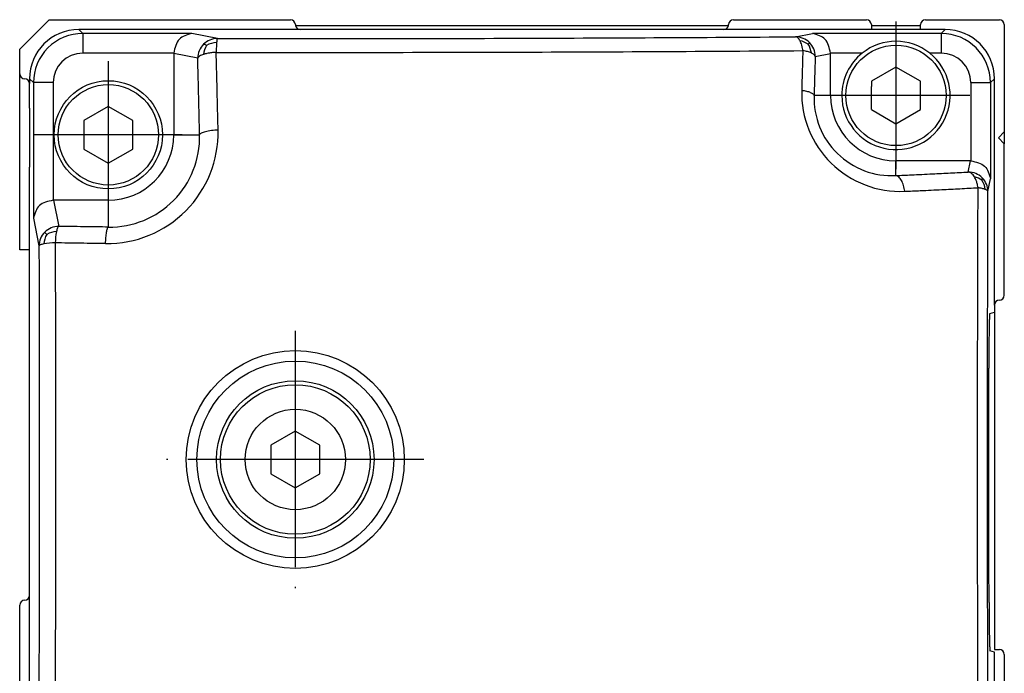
# Model space of a CAD drawing. Header units: millimetres. Extents: x -235 to 2016, y -109 to 485.
# Tile 53 of 54: x 1966 to 2016, y 222 to 255. Entities that reach past the tile are written whole.
import ezdxf

# ---------------------------------------------------------------- set-up
doc = ezdxf.new("R2010")
doc.units = ezdxf.units.MM
doc.linetypes.add('DOT_CENTER', pattern=[14, 12, -1, 0, -1])
doc.layers.add('1', color=7, linetype='Continuous')

# ---------------------------------------------------------------- blocks, each defined once
blk = doc.blocks.new('Li-8_PERFIL__25', base_point=(1965.63, 197.1))
at = {"color": 7, "linetype": 'Continuous'}
for p, q in [((1965.63, 253.6), (1967.13, 255.1)), ((1967.13, 255.1), (1979.38, 255.1)), ((2001.88, 255.1), (2008.63, 255.1)), ((2011.63, 255.1), (2015.38, 255.1)), ((1979.635, 254.8), (2001.625, 254.8)), ((2001.38, 254.6), (1979.88, 254.6)), ((2008.88, 254.85), (2008.88, 254.8)), ((2008.88, 254.8), (2008.88, 254.6)), ((2008.88, 254.8), (2011.38, 254.8)), ((2011.38, 254.8), (2011.38, 254.85)), ((2011.38, 254.6), (2011.38, 254.8)), ((2015.63, 254.85), (2015.63, 249.4)), ((1965.63, 252.35), (1965.63, 253.6)), ((1965.63, 243.4), (1965.63, 252.35)), ((1966.13, 252.1), (1966.13, 251.85)), ((1966.13, 250.598), (1966.13, 251.85)), ((2008.88, 250.528), (2008.88, 251.7)), ((1966.13, 250.598), (1966.134, 247.598)), ((2015.33, 249.1), (2015.63, 249.4)), ((2015.63, 248.8), (2015.33, 249.1)), ((2015.63, 249.4), (2015.63, 248.8)), ((2015.63, 241.1), (2015.63, 248.8)), ((1966.134, 245.95), (1966.134, 247.598)), ((2010.13, 247.181), (2010.13, 247.925)), ((1966.13, 243.4), (1966.134, 245.95)), ((1966.13, 243.4), (1965.63, 243.4)), ((1966.134, 242.6), (1966.13, 243.4)), ((1966.13, 225.85), (1966.134, 242.6)), ((2015.13, 240.6), (2015.13, 240.238)), ((2015.13, 240.238), (2015.13, 223.1)), ((1965.63, 210.996), (1965.63, 225.35)), ((2015.13, 223.1), (2015.38, 223.1)), ((2015.63, 222.85), (2015.63, 217.897))]:
    blk.add_line(p, q, dxfattribs=at)
for centre, start, end in [((1979.38, 254.85), 0, 90), ((2001.88, 254.85), 90, 180), ((2008.63, 254.85), 360, 90), ((2011.63, 254.85), 90, 180), ((2015.38, 254.85), 0, 90), ((1979.88, 254.85), 180, 191.537), ((1979.88, 254.85), 191.537, 270), ((2001.38, 254.85), 270, 348.463), ((2001.38, 254.85), 348.463, 0), ((1965.88, 252.35), 180, 270), ((1965.88, 251.85), 0, 90), ((2015.38, 241.1), 270.0001, 0.0001), ((2015.38, 240.6), 90, 180), ((1965.88, 225.35), 90, 180), ((1965.88, 225.85), 270, 0), ((2015.38, 222.85), 360, 90)]:
    blk.add_arc(centre, 0.25, start, end, dxfattribs=at)
blk = doc.blocks.new('TAPA_DERECHA__26', base_point=(1966.13, 191.08))
at = {"color": 7, "linetype": 'Continuous'}
for p, q in [((1972.734, 254.6), (1968.63, 254.6)), ((1973.048, 254.6), (1972.734, 254.6)), ((1976.713, 254.6), (1973.048, 254.6)), ((1977.021, 254.6), (1976.713, 254.6)), ((1979.88, 254.6), (1977.021, 254.6)), ((2001.38, 254.6), (1979.88, 254.6)), ((2003.731, 254.6), (2001.38, 254.6)), ((2003.882, 254.6), (2003.731, 254.6)), ((2004.048, 254.6), (2003.882, 254.6)), ((2008.024, 254.6), (2004.048, 254.6)), ((2008.88, 254.6), (2008.024, 254.6)), ((2011.38, 254.6), (2008.88, 254.6)), ((2012.631, 254.6), (2011.38, 254.6)), ((1966.13, 252.1), (1966.13, 251.85)), ((2015.13, 248.848), (2015.13, 252.1)), ((1966.13, 250.598), (1966.13, 251.85)), ((1966.13, 250.598), (1966.134, 247.598)), ((1974.13, 249.253), (1974.43, 249.253)), ((1974.53, 249.253), (1974.766, 249.25)), ((2015.13, 246.498), (2015.13, 248.848)), ((1966.134, 245.95), (1966.134, 247.598)), ((2015.13, 245.698), (2015.13, 246.498)), ((1966.13, 243.4), (1966.134, 245.95)), ((2015.13, 243.348), (2015.13, 245.698)), ((1966.134, 242.6), (1966.13, 243.4)), ((2015.13, 242.098), (2015.13, 243.348)), ((1966.13, 225.85), (1966.134, 242.6)), ((2015.13, 240.6), (2015.13, 242.098)), ((2015.13, 240.6), (2015.13, 240.238)), ((2014.894, 240.175), (2015.13, 240.238)), ((1966.13, 211.314), (1966.13, 225.85)), ((2015.13, 222.97), (2014.901, 223.032)), ((2015.13, 218.354), (2015.13, 222.97))]:
    blk.add_line(p, q, dxfattribs=at)
for centre, radius, start, end in [((1968.63, 252.1), 2.5, 90, 180), ((2012.631, 252.1), 2.5, 0, 90), ((2010.13, 251.25), 2.75, 51.443, 128.557)]:
    blk.add_arc(centre, radius, start, end, dxfattribs=at)
for points, knots in [([(2014.894, 240.175), (2014.893, 240.17), (2014.887, 240.147), (2014.882, 240.077), (2014.876, 239.985), (2014.871, 239.873), (2014.867, 239.749), (2014.863, 239.577), (2014.858, 239.305), (2014.852, 238.929), (2014.849, 238.539), (2014.846, 238.17), (2014.844, 237.812), (2014.844, 237.542), (2014.844, 237.393)], [0, 0, 0, 0, 0.013732, 0.07363, 0.208415, 0.289776, 0.411385, 0.580779, 0.805498, 1.225856, 1.709633, 1.974965, 2.335524, 2.78312, 2.78312, 2.78312, 2.78312]), ([(2014.855, 225.487), (2014.851, 227.466), (2014.842, 231.435), (2014.843, 235.403), (2014.844, 237.393)], [0, 0, 0, 0, 5.93614, 11.905938, 11.905938, 11.905938, 11.905938]), ([(2014.855, 225.487), (2014.856, 225.321), (2014.857, 224.998), (2014.86, 224.598), (2014.864, 224.274), (2014.867, 224.009), (2014.872, 223.736), (2014.878, 223.468), (2014.885, 223.257), (2014.893, 223.116), (2014.897, 223.057), (2014.901, 223.036), (2014.901, 223.032)], [0, 0, 0, 0, 0.499686, 0.966886, 1.199807, 1.473175, 1.760657, 2.01961, 2.277837, 2.392555, 2.444384, 2.456546, 2.456546, 2.456546, 2.456546])]:
    blk.add_open_spline(points, degree=3, knots=knots, dxfattribs=at)
blk = doc.blocks.new('TAPA_IZQUIERDA__27', base_point=(1966.13, 191.08))
at = {"color": 7, "linetype": 'Continuous'}
for p, q in [((1972.734, 254.6), (1968.63, 254.6)), ((1968.63, 254.6), (1968.829, 254.4)), ((1973.048, 254.6), (1972.734, 254.6)), ((1976.713, 254.6), (1973.048, 254.6)), ((1977.021, 254.6), (1976.713, 254.6)), ((1979.88, 254.6), (1977.021, 254.6)), ((2001.38, 254.6), (1979.88, 254.6)), ((2003.731, 254.6), (2001.38, 254.6)), ((2003.882, 254.6), (2003.731, 254.6)), ((2004.048, 254.6), (2003.882, 254.6)), ((2008.024, 254.6), (2004.048, 254.6)), ((2008.88, 254.6), (2008.024, 254.6)), ((2011.38, 254.6), (2008.88, 254.6)), ((2012.631, 254.6), (2011.38, 254.6)), ((2012.431, 254.4), (2012.631, 254.6)), ((1974.372, 254.4), (1968.829, 254.4)), ((1975.667, 254.142), (1974.372, 254.4)), ((2005.032, 254.229), (2005.889, 254.4)), ((2012.431, 254.4), (2005.889, 254.4)), ((1975.631, 253.942), (1975.609, 253.438)), ((1973.456, 253.4), (1968.829, 253.4)), ((1974.67, 253.142), (1973.455, 253.385)), ((1973.455, 253.385), (1973.455, 249.25)), ((2006.028, 253.229), (2006.805, 253.385)), ((2008.416, 253.4), (2006.805, 253.4)), ((2006.805, 251.25), (2006.805, 253.385)), ((2012.431, 253.4), (2011.844, 253.4)), ((2010.13, 252.693), (2008.88, 251.972)), ((2011.38, 251.972), (2010.13, 252.693)), ((1966.13, 252.1), (1966.13, 251.85)), ((1966.13, 252.1), (1966.332, 251.901)), ((2014.931, 251.901), (2015.13, 252.1)), ((2015.13, 248.848), (2015.13, 252.1)), ((1966.13, 250.598), (1966.13, 251.85)), ((1966.332, 251.901), (1966.33, 245.009)), ((1967.33, 251.901), (1967.33, 245.925)), ((2008.88, 251.972), (2008.88, 251.7)), ((2008.88, 250.528), (2008.88, 251.7)), ((2011.38, 250.528), (2011.38, 251.972)), ((2013.931, 251.901), (2013.931, 247.925)), ((2014.931, 251.901), (2014.931, 247.009)), ((2006.805, 251.25), (2005.971, 251.25)), ((1966.13, 250.598), (1966.134, 247.598)), ((1970.13, 250.693), (1968.88, 249.972)), ((1971.38, 249.972), (1970.13, 250.693)), ((2008.88, 250.528), (2010.13, 249.807)), ((2010.13, 249.807), (2011.38, 250.528)), ((1968.88, 249.972), (1968.88, 248.528)), ((1971.38, 248.528), (1971.38, 249.972)), ((1973.455, 249.25), (1974.13, 249.253)), ((1974.13, 249.253), (1974.43, 249.253)), ((1974.43, 249.253), (1974.53, 249.253)), ((1974.53, 249.253), (1974.766, 249.25)), ((1968.88, 248.528), (1970.13, 247.807)), ((1970.13, 247.807), (1971.38, 248.528)), ((2015.13, 246.498), (2015.13, 248.848)), ((1966.134, 245.95), (1966.134, 247.598)), ((2010.13, 247.181), (2010.13, 247.925)), ((2013.915, 247.925), (2010.13, 247.925)), ((2013.803, 247.36), (2013.915, 247.925)), ((2014.802, 246.363), (2014.931, 247.009)), ((2015.13, 245.698), (2015.13, 246.498)), ((1966.13, 243.4), (1966.134, 245.95)), ((1967.345, 245.925), (1967.61, 244.599)), ((1970.13, 245.925), (1967.345, 245.925)), ((1970.13, 245.925), (1970.13, 244.563)), ((2015.13, 243.348), (2015.13, 245.698)), ((1966.33, 245.009), (1966.61, 243.602)), ((1966.134, 242.6), (1966.13, 243.4)), ((2015.13, 242.098), (2015.13, 243.348)), ((1966.13, 225.85), (1966.134, 242.6)), ((2015.13, 240.6), (2015.13, 242.098)), ((2015.13, 240.6), (2015.13, 240.238)), ((2014.894, 240.175), (2015.13, 240.238)), ((1979.626, 234.196), (1978.376, 233.474)), ((1980.876, 233.474), (1979.626, 234.196)), ((1978.376, 233.474), (1978.376, 232.031)), ((1980.876, 232.031), (1980.876, 233.474)), ((1978.376, 232.031), (1979.626, 231.309)), ((1979.626, 231.309), (1980.876, 232.031)), ((1966.13, 211.314), (1966.13, 225.85)), ((2015.13, 222.97), (2014.901, 223.032)), ((2015.13, 218.354), (2015.13, 222.97))]:
    blk.add_line(p, q, dxfattribs=at)
for centre, radius in [((2010.13, 251.25), 2.55), ((1970.13, 249.25), 2.75), ((1970.13, 249.25), 2.55), ((1979.626, 232.753), 5.534), ((1979.626, 232.753), 5), ((1979.626, 232.753), 4), ((1979.626, 232.753), 3.8), ((1979.626, 232.753), 2.55)]:
    blk.add_circle(centre, radius, dxfattribs=at)
for centre, radius, start, end in [((1968.63, 252.1), 2.5, 90, 180), ((2012.631, 252.1), 2.5, 0, 90), ((1968.83, 251.902), 2.499, 90.0217, 180.0218), ((1975.671, 253.14), 1.002, 90.2624, 134.9915), ((2005.027, 253.227), 1.002, 45.0085, 89.7376), ((2005.061, 252.991), 1.058, 54.693, 79.2219), ((2012.431, 251.9), 2.5, 0.007, 89.993), ((1975.673, 253.141), 1.003, 135.1175, 179.9258), ((1976.076, 253.23), 1.112, 149.5057, 174.4298), ((1975.693, 252.758), 1.186, 93.014, 119.0616), ((2004.774, 253.273), 1.07, 7.2194, 32.8965), ((2005.025, 253.228), 1.003, 0.0742, 44.8825), ((2010.13, 251.25), 2.75, 51.443, 128.557), ((1968.829, 251.901), 1.5, 90, 180), ((2010.13, 251.25), 2.75, 128.557, 180), ((2010.13, 251.25), 2.75, 180, 51.443), ((2012.431, 251.9), 1.5, 0.0116, 89.9884), ((2010.347, 251.381), 5.007, 178.4337, 272.5822), ((2009.91, 251.116), 3.941, 178.0564, 273.2056), ((2010.13, 251.25), 3.325, 180, 270), ((1970.063, 249.366), 5.644, 269.282, 1.2454), ((1970.13, 249.25), 3.325, 270, 0), ((1970.2, 249.13), 4.567, 269.1317, 1.5085), ((2013.804, 246.362), 0.997, 44.9801, 90.0574), ((2013.911, 246.149), 0.984, 53.5227, 78.0987), ((2013.806, 246.361), 0.996, 0.1182, 45.1356), ((2013.57, 246.344), 1.101, 6.9249, 32.7921), ((1967.609, 243.601), 0.997, 89.9353, 135.0214), ((1967.606, 243.6), 0.996, 134.8644, 179.8818), ((1968.016, 243.607), 1.17, 150.0386, 175.2156), ((1967.566, 243.171), 1.165, 93.427, 118.9641), ((1970.807, 243.696), 3.371, 169.0684, 178.9106), ((1967.494, 240.007), 3.753, 90.8908, 99.8945)]:
    blk.add_arc(centre, radius, start, end, dxfattribs=at)
for points, knots in [([(1968.829, 254.4), (1968.829, 254.394), (1968.829, 254.369), (1968.829, 254.313), (1968.829, 254.219), (1968.829, 254.092), (1968.829, 253.936), (1968.829, 253.763), (1968.829, 253.582), (1968.829, 253.461), (1968.829, 253.4)], [0, 0, 0, 0, 0.0188289, 0.0751597, 0.1690886, 0.2989384, 0.4578469, 0.635318, 0.8195797, 0.9998477, 0.9998477, 0.9998477, 0.9998477]), ([(1974.372, 254.4), (1974.127, 254.33), (1973.621, 254.184), (1973.512, 253.667), (1973.456, 253.4)], [0, 0, 0, 0, 0.708382, 1.460842, 1.460842, 1.460842, 1.460842]), ([(1975.667, 254.142), (1975.664, 254.138), (1975.654, 254.122), (1975.647, 254.085), (1975.638, 254.022), (1975.634, 253.973), (1975.631, 253.942)], [0, 0, 0, 0, 0.0124431, 0.0575215, 0.1099262, 0.2046836, 0.2046836, 0.2046836, 0.2046836]), ([(1975.667, 254.142), (1980.657, 254.141), (1990.445, 254.14), (2000.234, 254.2), (2005.032, 254.229)], [0, 0, 0, 0, 14.970672, 29.365575, 29.365575, 29.365575, 29.365575]), ([(2005.259, 254.03), (2005.245, 254.055), (2005.215, 254.108), (2005.162, 254.17), (2005.1, 254.217), (2005.056, 254.225), (2005.032, 254.229)], [0, 0, 0, 0, 0.0858583, 0.1820445, 0.2436764, 0.3148758, 0.3148758, 0.3148758, 0.3148758]), ([(2005.4, 253.526), (2005.394, 253.568), (2005.381, 253.662), (2005.349, 253.796), (2005.31, 253.923), (2005.275, 253.996), (2005.259, 254.03)], [0, 0, 0, 0, 0.1273013, 0.2854791, 0.4121895, 0.5253899, 0.5253899, 0.5253899, 0.5253899]), ([(2006.805, 253.4), (2006.749, 253.667), (2006.64, 254.184), (2006.134, 254.33), (2005.889, 254.4)], [0, 0, 0, 0, 0.75246, 1.460842, 1.460842, 1.460842, 1.460842]), ([(2012.431, 254.4), (2012.431, 254.394), (2012.431, 254.369), (2012.431, 254.313), (2012.431, 254.219), (2012.431, 254.092), (2012.431, 253.936), (2012.431, 253.763), (2012.431, 253.582), (2012.431, 253.461), (2012.431, 253.4)], [0, 0, 0, 0, 0.0188289, 0.0751597, 0.1690886, 0.2989384, 0.4578469, 0.635318, 0.8195797, 0.9998477, 0.9998477, 0.9998477, 0.9998477]), ([(1975.117, 253.794), (1975.101, 253.803), (1975.069, 253.82), (1975.025, 253.839), (1974.989, 253.853), (1974.97, 253.85), (1974.963, 253.849)], [0, 0, 0, 0, 0.0561574, 0.1093699, 0.1440402, 0.1668573, 0.1668573, 0.1668573, 0.1668573]), ([(1975.609, 253.438), (1980.672, 253.437), (1990.602, 253.436), (2000.532, 253.497), (2005.4, 253.526)], [0, 0, 0, 0, 15.18764, 29.791171, 29.791171, 29.791171, 29.791171]), ([(2005.4, 253.526), (2005.394, 253.308), (2005.383, 252.974), (2005.369, 252.472), (2005.356, 252.022), (2005.347, 251.686), (2005.342, 251.518)], [0, 0, 0, 0, 0.655743, 1.002233, 1.504725, 2.008995, 2.008995, 2.008995, 2.008995]), ([(2005.836, 253.407), (2005.801, 253.422), (2005.737, 253.45), (2005.636, 253.48), (2005.525, 253.506), (2005.446, 253.519), (2005.4, 253.526)], [0, 0, 0, 0, 0.1125941, 0.2109221, 0.3146507, 0.4530643, 0.4530643, 0.4530643, 0.4530643]), ([(2005.673, 253.854), (2005.682, 253.865), (2005.697, 253.883), (2005.718, 253.907), (2005.729, 253.923), (2005.734, 253.933), (2005.736, 253.936)], [0, 0, 0, 0, 0.0441655, 0.0702101, 0.0937722, 0.1036345, 0.1036345, 0.1036345, 0.1036345]), ([(1974.969, 253.338), (1974.935, 253.326), (1974.861, 253.301), (1974.767, 253.253), (1974.696, 253.199), (1974.677, 253.157), (1974.67, 253.142)], [0, 0, 0, 0, 0.108288, 0.2321274, 0.319051, 0.3676195, 0.3676195, 0.3676195, 0.3676195]), ([(1974.766, 249.25), (1974.759, 249.526), (1974.745, 250.177), (1974.722, 251.153), (1974.696, 252.174), (1974.679, 252.82), (1974.67, 253.142)], [0, 0, 0, 0, 0.82742, 1.955473, 2.926665, 3.89331, 3.89331, 3.89331, 3.89331]), ([(1975.609, 253.438), (1975.561, 253.435), (1975.449, 253.429), (1975.292, 253.41), (1975.126, 253.381), (1975.025, 253.353), (1974.969, 253.338)], [0, 0, 0, 0, 0.1448178, 0.3363669, 0.4754724, 0.649574, 0.649574, 0.649574, 0.649574]), ([(1975.706, 249.489), (1975.7, 249.769), (1975.685, 250.43), (1975.661, 251.419), (1975.636, 252.456), (1975.618, 253.111), (1975.609, 253.438)], [0, 0, 0, 0, 0.839411, 1.983813, 2.969077, 3.949706, 3.949706, 3.949706, 3.949706]), ([(2006.028, 253.229), (2006.023, 253.243), (2006.011, 253.278), (2005.969, 253.324), (2005.909, 253.37), (2005.862, 253.394), (2005.836, 253.407)], [0, 0, 0, 0, 0.0439812, 0.1096033, 0.1829474, 0.2694974, 0.2694974, 0.2694974, 0.2694974]), ([(2006.028, 253.229), (2006.022, 253.014), (2006.012, 252.685), (2005.997, 252.19), (2005.984, 251.746), (2005.975, 251.416), (2005.971, 251.25)], [0, 0, 0, 0, 0.647628, 0.987915, 1.48323, 1.980295, 1.980295, 1.980295, 1.980295]), ([(1967.33, 251.901), (1967.269, 251.901), (1967.148, 251.901), (1966.967, 251.901), (1966.794, 251.901), (1966.638, 251.901), (1966.511, 251.901), (1966.418, 251.901), (1966.362, 251.901), (1966.338, 251.901), (1966.332, 251.901)], [0, 0, 0, 0, 0.180268, 0.3645297, 0.5420008, 0.7009093, 0.8307591, 0.924688, 0.9800696, 0.9979492, 0.9979492, 0.9979492, 0.9979492]), ([(2005.342, 251.518), (2005.382, 251.512), (2005.462, 251.499), (2005.576, 251.474), (2005.681, 251.445), (2005.773, 251.411), (2005.85, 251.374), (2005.909, 251.335), (2005.952, 251.295), (2005.965, 251.264), (2005.971, 251.25)], [0, 0, 0, 0, 0.1227416, 0.2409625, 0.3511194, 0.4500245, 0.5352563, 0.6056806, 0.6618235, 0.7064899, 0.7064899, 0.7064899, 0.7064899]), ([(2013.931, 251.901), (2013.991, 251.901), (2014.113, 251.901), (2014.294, 251.901), (2014.467, 251.901), (2014.622, 251.901), (2014.75, 251.901), (2014.843, 251.901), (2014.9, 251.901), (2014.925, 251.901), (2014.931, 251.901)], [0, 0, 0, 0, 0.180268, 0.3645297, 0.5420008, 0.7009093, 0.8307591, 0.924688, 0.9810188, 0.9998477, 0.9998477, 0.9998477, 0.9998477]), ([(1975.706, 249.489), (1975.65, 249.487), (1975.538, 249.481), (1975.373, 249.465), (1975.214, 249.442), (1975.072, 249.412), (1974.952, 249.377), (1974.862, 249.339), (1974.797, 249.3), (1974.775, 249.265), (1974.766, 249.25)], [0, 0, 0, 0, 0.1670457, 0.3360038, 0.498768, 0.6468643, 0.7729481, 0.8724801, 0.9397666, 0.9940717, 0.9940717, 0.9940717, 0.9940717]), ([(2013.931, 247.925), (2014.198, 247.869), (2014.715, 247.759), (2014.861, 247.254), (2014.931, 247.009)], [0, 0, 0, 0, 0.75246, 1.460842, 1.460842, 1.460842, 1.460842]), ([(2010.13, 247.181), (2010.391, 247.193), (2011.009, 247.221), (2011.929, 247.265), (2012.893, 247.312), (2013.499, 247.344), (2013.803, 247.36)], [0, 0, 0, 0, 0.781564, 1.857277, 2.764014, 3.676608, 3.676608, 3.676608, 3.676608]), ([(2010.572, 246.38), (2010.565, 246.429), (2010.55, 246.528), (2010.515, 246.673), (2010.469, 246.808), (2010.413, 246.929), (2010.349, 247.03), (2010.279, 247.106), (2010.207, 247.16), (2010.155, 247.174), (2010.13, 247.181)], [0, 0, 0, 0, 0.150618, 0.3008697, 0.4455181, 0.5795325, 0.6989692, 0.8019384, 0.8890681, 0.9637394, 0.9637394, 0.9637394, 0.9637394]), ([(2014.113, 247.112), (2014.09, 247.146), (2014.047, 247.211), (2013.969, 247.286), (2013.888, 247.339), (2013.831, 247.353), (2013.803, 247.36)], [0, 0, 0, 0, 0.1229594, 0.2321584, 0.323016, 0.4089146, 0.4089146, 0.4089146, 0.4089146]), ([(2014.298, 246.561), (2014.291, 246.604), (2014.275, 246.704), (2014.233, 246.855), (2014.179, 246.997), (2014.132, 247.079), (2014.113, 247.112)], [0, 0, 0, 0, 0.1325162, 0.3021088, 0.4709232, 0.5852752, 0.5852752, 0.5852752, 0.5852752]), ([(2014.495, 246.941), (2014.499, 246.953), (2014.507, 246.978), (2014.514, 247.013), (2014.517, 247.044), (2014.512, 247.06), (2014.509, 247.067)], [0, 0, 0, 0, 0.0387052, 0.0791317, 0.1073519, 0.129938, 0.129938, 0.129938, 0.129938]), ([(2010.572, 246.38), (2010.837, 246.392), (2011.464, 246.42), (2012.398, 246.465), (2013.375, 246.513), (2013.99, 246.545), (2014.298, 246.561)], [0, 0, 0, 0, 0.792891, 1.884194, 2.804072, 3.729892, 3.729892, 3.729892, 3.729892]), ([(2014.301, 218.207), (2014.286, 222.929), (2014.255, 232.38), (2014.284, 241.831), (2014.298, 246.561)], [0, 0, 0, 0, 14.166034, 28.353437, 28.353437, 28.353437, 28.353437]), ([(2014.663, 246.477), (2014.639, 246.485), (2014.586, 246.504), (2014.496, 246.526), (2014.399, 246.546), (2014.33, 246.556), (2014.298, 246.561)], [0, 0, 0, 0, 0.0770816, 0.1661181, 0.2779171, 0.3751431, 0.3751431, 0.3751431, 0.3751431]), ([(2014.802, 246.363), (2014.799, 246.375), (2014.792, 246.398), (2014.759, 246.428), (2014.717, 246.455), (2014.681, 246.469), (2014.663, 246.477)], [0, 0, 0, 0, 0.0352777, 0.0711367, 0.1292345, 0.1870538, 0.1870538, 0.1870538, 0.1870538]), ([(2014.805, 218.415), (2014.79, 223.07), (2014.76, 232.386), (2014.788, 241.702), (2014.802, 246.363)], [0, 0, 0, 0, 13.963695, 27.94841, 27.94841, 27.94841, 27.94841]), ([(1967.33, 245.925), (1967.063, 245.869), (1966.546, 245.759), (1966.4, 245.254), (1966.33, 245.009)], [0, 0, 0, 0, 0.75246, 1.460842, 1.460842, 1.460842, 1.460842]), ([(1967.61, 244.599), (1967.601, 244.592), (1967.574, 244.572), (1967.547, 244.514), (1967.518, 244.433), (1967.504, 244.37), (1967.497, 244.335)], [0, 0, 0, 0, 0.0328225, 0.0993537, 0.1847567, 0.292941, 0.292941, 0.292941, 0.292941]), ([(1970.13, 244.563), (1969.934, 244.565), (1969.513, 244.571), (1968.883, 244.579), (1968.239, 244.589), (1967.82, 244.595), (1967.61, 244.599)], [0, 0, 0, 0, 0.590749, 1.261639, 1.891608, 2.520546, 2.520546, 2.520546, 2.520546]), ([(1969.993, 243.723), (1969.995, 243.774), (1969.999, 243.876), (1970.01, 244.025), (1970.024, 244.166), (1970.041, 244.292), (1970.06, 244.397), (1970.082, 244.476), (1970.101, 244.532), (1970.122, 244.555), (1970.13, 244.563)], [0, 0, 0, 0, 0.1534492, 0.3053556, 0.4489689, 0.5775186, 0.6852066, 0.7682882, 0.825613, 0.8597539, 0.8597539, 0.8597539, 0.8597539]), ([(1967.002, 244.191), (1966.989, 244.205), (1966.966, 244.232), (1966.935, 244.266), (1966.915, 244.29), (1966.906, 244.303), (1966.904, 244.306)], [0, 0, 0, 0, 0.0576291, 0.1052874, 0.1389969, 0.1513496, 0.1513496, 0.1513496, 0.1513496]), ([(1966.61, 243.602), (1966.619, 238.838), (1966.637, 229.361), (1966.602, 219.884), (1966.585, 215.171)], [0, 0, 0, 0, 14.292562, 28.431391, 28.431391, 28.431391, 28.431391]), ([(1966.849, 243.704), (1966.816, 243.697), (1966.757, 243.685), (1966.684, 243.662), (1966.64, 243.64), (1966.616, 243.621), (1966.612, 243.607), (1966.61, 243.602)], [0, 0, 0, 0, 0.1025782, 0.1812359, 0.2267212, 0.2531711, 0.26846, 0.26846, 0.26846, 0.26846]), ([(1967.436, 243.76), (1967.445, 238.926), (1967.463, 229.312), (1967.428, 219.697), (1967.41, 214.916)], [0, 0, 0, 0, 14.499701, 28.84344, 28.84344, 28.84344, 28.84344]), ([(1969.993, 243.723), (1969.793, 243.726), (1969.366, 243.731), (1968.727, 243.74), (1968.074, 243.75), (1967.649, 243.756), (1967.436, 243.76)], [0, 0, 0, 0, 0.599311, 1.279923, 1.919023, 2.557076, 2.557076, 2.557076, 2.557076]), ([(2014.894, 240.175), (2014.893, 240.17), (2014.887, 240.147), (2014.882, 240.077), (2014.876, 239.985), (2014.871, 239.873), (2014.867, 239.749), (2014.863, 239.577), (2014.858, 239.305), (2014.852, 238.929), (2014.849, 238.539), (2014.846, 238.17), (2014.844, 237.812), (2014.844, 237.542), (2014.844, 237.393)], [0, 0, 0, 0, 0.013732, 0.07363, 0.208415, 0.289776, 0.411385, 0.580779, 0.805498, 1.225856, 1.709633, 1.974965, 2.335524, 2.78312, 2.78312, 2.78312, 2.78312]), ([(2014.855, 225.487), (2014.851, 227.466), (2014.842, 231.435), (2014.843, 235.403), (2014.844, 237.393)], [0, 0, 0, 0, 5.93614, 11.905938, 11.905938, 11.905938, 11.905938]), ([(2014.855, 225.487), (2014.856, 225.321), (2014.857, 224.998), (2014.86, 224.598), (2014.864, 224.274), (2014.867, 224.009), (2014.872, 223.736), (2014.878, 223.468), (2014.885, 223.257), (2014.893, 223.116), (2014.897, 223.057), (2014.901, 223.036), (2014.901, 223.032)], [0, 0, 0, 0, 0.499686, 0.966886, 1.199807, 1.473175, 1.760657, 2.01961, 2.277837, 2.392555, 2.444384, 2.456546, 2.456546, 2.456546, 2.456546])]:
    blk.add_open_spline(points, degree=3, knots=knots, dxfattribs=at)
for points in [[(1973.456, 253.4), (1973.456, 253.398), (1973.455, 253.393), (1973.455, 253.387), (1973.455, 253.385)], [(2006.805, 253.385), (2006.805, 253.387), (2006.805, 253.393), (2006.805, 253.398), (2006.805, 253.4)], [(2013.931, 247.925), (2013.929, 247.925), (2013.923, 247.925), (2013.918, 247.925), (2013.915, 247.925)], [(1967.345, 245.925), (1967.343, 245.925), (1967.338, 245.925), (1967.332, 245.925), (1967.33, 245.925)]]:
    blk.add_open_spline(points, degree=3, dxfattribs=at)
at = {"layer": '1', "color": 2, "linetype": 'DOT_CENTER'}
for p, q in [((2010.13, 255), (2010.13, 247.5)), ((1970.13, 253), (1970.13, 245.5)), ((2013.88, 251.25), (2006.38, 251.25)), ((1973.88, 249.25), (1966.38, 249.25)), ((1979.626, 239.287), (1979.626, 226.218)), ((1986.161, 232.753), (1973.092, 232.753))]:
    blk.add_line(p, q, dxfattribs=at)
blk = doc.blocks.new('Li-8__28', base_point=(1965.63, 168.652))
for name, p in [('Li-8_PERFIL__25', (1965.63, 197.1)), ('TAPA_IZQUIERDA__27', (1966.13, 191.08)), ('TAPA_DERECHA__26', (1966.13, 191.08))]:
    blk.add_blockref(name, p)
blk = doc.blocks.new('C1', base_point=(1990.629, 212))
blk.add_blockref('Li-8__28', (1965.63, 168.652))

msp = doc.modelspace()

# ---------------------------------------------------------------- block references
msp.add_blockref('C1', (1990.629, 212))

doc.saveas('drawing.dxf')
